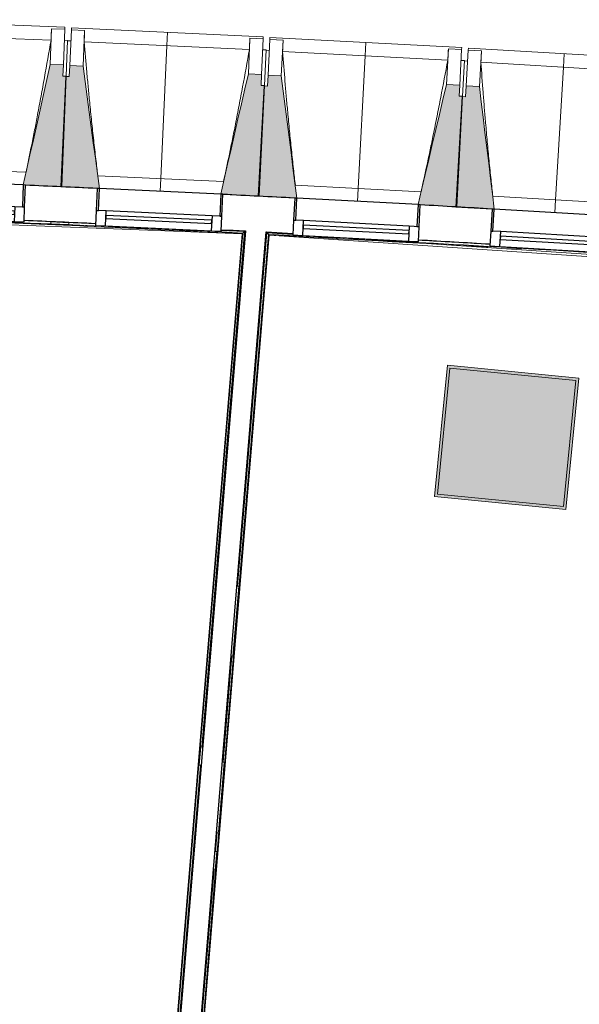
# Model space of a CAD drawing. Header units: millimetres. Extents: x -2845 to 74565, y -36590 to 13748.
# Tile 27 of 53: x 37751 to 40286, y -17938 to -13477. Entities that reach past the tile are written whole.
import ezdxf

# ---------------------------------------------------------------- set-up
doc = ezdxf.new("R2010")
doc.units = ezdxf.units.MM
for name, color, linetype, lineweight in [('A-FLOR-HRAL', 7, 'Continuous', 18), ('A-GENM', 7, 'Continuous', 18), ('A-GLAZ', 7, 'Continuous', 25), ('A-WALL', 7, 'Continuous', 25), ('I-WALL', 7, 'Continuous', 25), ('INSTAL ELECTRIQUE', 7, 'Continuous', 18), ('S-BEAM', 7, 'Continuous', 18)]:
    doc.layers.add(name, color=color, linetype=linetype, lineweight=lineweight)

# ---------------------------------------------------------------- blocks, each defined once
blk = doc.blocks.new('20_MUR PREFA_01 - Type 1-3119337-2021_015_1111_DCE_1_50_N0 FINI_CFO_GEN')
at = {"layer": 'A-GENM'}
for p, q in [((0, 722.1), (0, 661.4)), ((0, 661.4), (0, 58.5)), ((0, 0.7), (0, 58.5))]:
    blk.add_line(p, q, dxfattribs=at)
blk = doc.blocks.new('B02_DC_STR_rvt-1-2021_015_1111_DCE_1_50_N0 FINI_CFO_GEN')
at = {"layer": 'S-BEAM', "lineweight": 5, "true_color": 0x787878}
for points in [[(-15227.6, -14232.9), (-15207.8, -13732.4), (-15222.8, -13731.8), (-15220.8, -13681.8), (-15280.8, -13679.5), (-15402.3, -14225.3), (-15392.4, -14225.7), (-15392.4, -14226.4), (-15341.6, -14228.4)], [(-15067.1, -14241.8), (-15067.1, -14241.1), (-15057.3, -14241.1), (-15131.7, -13687.4), (-15191.7, -13684.6), (-15194, -13734.5), (-15208.9, -13733.9), (-15231.9, -14234.2), (-15071.7, -14241.6)], [(-14332.9, -14275.6), (-14309.9, -13775.2), (-14324.9, -13774.5), (-14322.6, -13724.5), (-14382.5, -13721.8), (-14507.6, -14266.8), (-14497.7, -14267.3), (-14497.7, -14268), (-14387.2, -14273.1)], [(-14172.5, -14285.5), (-14172.5, -14284.8), (-14162.7, -14284.8), (-14233.5, -13730.6), (-14293.4, -13727.5), (-14296.1, -13777.4), (-14311, -13776.6), (-14337.3, -14276.9), (-14175.5, -14285.4)], [(-13438.5, -14324), (-13412.3, -13823.8), (-13427.2, -13823), (-13424.6, -13773.1), (-13484.5, -13770), (-13613.1, -14314.2), (-13603.3, -14314.7), (-13603.3, -14315.4), (-13505.6, -14320.5)], [(-13278.2, -14335), (-13278.2, -14334.4), (-13268.4, -14334.4), (-13335.6, -13779.8), (-13395.5, -13776.3), (-13398.4, -13826.2), (-13413.4, -13825.3), (-13442.9, -14325.3), (-13279.8, -14335)]]:
    blk.add_hatch(color=8, dxfattribs=at).paths.add_polyline_path(points)
at = {"layer": 'S-BEAM'}
for p, q in [((-15214.1, -13510.8), (-16083.4, -13476.5)), ((-15274.4, -13517.5), (-15280.8, -13679.5)), ((-15274.5, -13517.7), (-15274.4, -13517.5)), ((-15274.4, -13517.5), (-15214.5, -13519.9)), ((-15214.1, -13510.8), (-15214.5, -13519.9)), ((-15184.2, -13522.7), (-15183.8, -13513.6)), ((-14314.7, -13553.6), (-15183.8, -13513.6)), ((-15276.7, -13569), (-16025.6, -13539.5)), ((-15214.5, -13519.9), (-15220.8, -13681.8)), ((-15191.7, -13684.6), (-15184.2, -13522.7)), ((-15184.2, -13522.7), (-15124.3, -13525.4)), ((-15131.7, -13687.4), (-15124.3, -13525.4)), ((-15124.3, -13525.4), (-15124.3, -13525.7)), ((-14375.1, -13559.9), (-14382.5, -13721.8)), ((-14375.1, -13559.9), (-14315.1, -13562.6)), ((-14375.1, -13560.1), (-14375.1, -13559.9)), ((-14315.1, -13562.6), (-14322.6, -13724.5)), ((-14314.7, -13553.6), (-14315.1, -13562.6)), ((-14284.9, -13565.6), (-14284.5, -13556.6)), ((-13415.7, -13602.2), (-14284.5, -13556.6)), ((-15201.4, -13570.4), (-15216.4, -13569.8)), ((-15201.4, -13570.4), (-15207.8, -13732.4)), ((-15186.5, -13572.6), (-15201.5, -13571.9)), ((-14377.7, -13611.4), (-15126.4, -13577)), ((-14293.4, -13727.5), (-14284.9, -13565.6)), ((-14284.9, -13565.6), (-14225, -13568.8)), ((-14233.5, -13730.6), (-14225, -13568.8)), ((-14225, -13568.8), (-14225, -13569)), ((-13415.7, -13602.2), (-13416.1, -13611.2)), ((-13385.9, -13614.4), (-13385.4, -13605.4)), ((-12516.9, -13656.7), (-13385.4, -13605.4)), ((-14302.5, -13613.3), (-14317.4, -13612.6)), ((-14302.5, -13613.3), (-14309.9, -13775.2)), ((-14287.6, -13615.6), (-14302.5, -13614.8)), ((-13479, -13659.6), (-14227.5, -13620.3)), ((-13476, -13608.1), (-13484.5, -13770)), ((-13476.1, -13608.3), (-13476, -13608.1)), ((-13476, -13608.1), (-13416.1, -13611.2)), ((-13416.1, -13611.2), (-13424.6, -13773.1)), ((-13395.5, -13776.3), (-13385.9, -13614.4)), ((-13385.9, -13614.4), (-13326, -13618)), ((-13335.6, -13779.8), (-13326, -13618)), ((-13326, -13618), (-13326, -13618.2)), ((-15220.8, -13681.8), (-15280.8, -13679.5)), ((-15222.8, -13731.8), (-15220.8, -13681.8)), ((-15191.7, -13684.6), (-15194, -13734.5)), ((-15131.7, -13687.4), (-15191.7, -13684.6)), ((-13403.8, -13662), (-13418.7, -13661.2)), ((-13403.8, -13662), (-13412.3, -13823.8)), ((-13388.9, -13664.4), (-13403.9, -13663.5)), ((-12580.6, -13713.6), (-13328.8, -13669.5)), ((-15208.9, -13733.9), (-15231.9, -14234.2)), ((-15227.6, -14232.9), (-15207.8, -13732.4)), ((-15207.8, -13732.4), (-15222.8, -13731.8)), ((-15194, -13734.5), (-15208.9, -13733.9)), ((-14322.6, -13724.5), (-14382.5, -13721.8)), ((-14324.9, -13774.5), (-14322.6, -13724.5)), ((-14293.4, -13727.5), (-14296.1, -13777.4)), ((-14233.5, -13730.6), (-14293.4, -13727.5)), ((-14311, -13776.6), (-14337.3, -14276.9)), ((-14332.9, -14275.6), (-14309.9, -13775.2)), ((-14309.9, -13775.2), (-14324.9, -13774.5)), ((-14296.1, -13777.4), (-14311, -13776.6)), ((-13424.6, -13773.1), (-13484.5, -13770)), ((-13427.2, -13823), (-13424.6, -13773.1)), ((-13395.5, -13776.3), (-13398.4, -13826.2)), ((-13335.6, -13779.8), (-13395.5, -13776.3)), ((-13413.4, -13825.3), (-13442.9, -14325.3)), ((-13438.5, -14324), (-13412.3, -13823.8)), ((-13412.3, -13823.8), (-13427.2, -13823)), ((-13398.4, -13826.2), (-13413.4, -13825.3)), ((-15959.9, -14145.5), (-15389.9, -14168)), ((-15064.7, -14183.4), (-14494.8, -14209.6)), ((-15392.5, -14226.4), (-15227.6, -14232.9)), ((-14169.7, -14227.1), (-13600, -14257)), ((-15231.9, -14234.2), (-15067.1, -14241.8)), ((-14497.8, -14268), (-14332.9, -14275.6)), ((-14337.3, -14276.9), (-14172.5, -14285.5)), ((-13275, -14276.6), (-12705.5, -14310.3)), ((-13603.4, -14315.4), (-13438.5, -14324)), ((-13442.9, -14325.3), (-13278.2, -14335))]:
    blk.add_line(p, q, dxfattribs=at)
at = {"layer": 'S-BEAM', "flags": 128}
for points in [[(-15276.7, -13568.6), (-15276.2, -13558.8), (-15275.8, -13548.5), (-15275.3, -13538.3), (-15274.9, -13528), (-15274.5, -13517.7)], [(-15124.3, -13525.7), (-15124.7, -13535.9), (-15125.1, -13546.2), (-15125.6, -13556.4), (-15126, -13566.7), (-15126.4, -13577)], [(-14377.7, -13611.4), (-14377.2, -13601.1), (-14376.7, -13590.9), (-14376.1, -13580.6), (-14375.6, -13570.4), (-14375.1, -13560.1)], [(-14225, -13569), (-14225.5, -13579.3), (-14226, -13589.5), (-14226.5, -13599.8), (-14227, -13610), (-14227.5, -13620.3)], [(-13479, -13659.6), (-13478.4, -13649.3), (-13477.8, -13639.1), (-13477.2, -13628.8), (-13476.7, -13618.6), (-13476.1, -13608.3)], [(-13326, -13618.2), (-13326.6, -13628.5), (-13327.2, -13638.7), (-13327.7, -13649), (-13328.3, -13659.2), (-13328.8, -13669.5)], [(-15280.8, -13679.5), (-15296, -13747.8), (-15311.2, -13816.1), (-15326.4, -13884.4), (-15341.6, -13952.7), (-15356.8, -14021), (-15372, -14089.4), (-15387.2, -14157.7), (-15402.3, -14225.3)], [(-15057.2, -14241.6), (-15066.5, -14172.9), (-15075.8, -14103.5), (-15085.1, -14034.2), (-15094.4, -13964.8), (-15103.8, -13895.4), (-15113.1, -13826.1), (-15122.4, -13756.7), (-15131.7, -13687.4)], [(-14382.5, -13721.8), (-14398.2, -13790), (-14413.8, -13858.2), (-14429.5, -13926.4), (-14445.1, -13994.7), (-14460.8, -14062.9), (-14476.4, -14131.1), (-14492.1, -14199.3), (-14507.6, -14266.8)], [(-14162.6, -14285.3), (-14171.4, -14216.6), (-14180.3, -14147.2), (-14189.1, -14077.8), (-14198, -14008.3), (-14206.9, -13938.9), (-14215.8, -13869.5), (-14224.6, -13800.1), (-14233.5, -13730.6)], [(-13484.5, -13770), (-13500.6, -13838.1), (-13516.7, -13906.2), (-13532.8, -13974.3), (-13548.9, -14042.4), (-13565, -14110.5), (-13581.1, -14178.6), (-13597.2, -14246.8), (-13613.1, -14314.2)], [(-13268.3, -14334.9), (-13276.6, -14266.2), (-13285.1, -14196.7), (-13293.5, -14127.2), (-13301.9, -14057.7), (-13310.3, -13988.2), (-13318.8, -13918.8), (-13327.2, -13849.3), (-13335.6, -13779.8)]]:
    blk.add_lwpolyline(points, dxfattribs=at)
at = {"layer": 'S-BEAM'}
for points, knots in [([(-15390, -14168), (-15381.3, -14126.6), (-15368.1, -14062.7), (-15350.8, -13976.1), (-15336.6, -13902.7), (-15321.7, -13823.6), (-15301.1, -13710.5), (-15286.3, -13625.7), (-15276.7, -13569)], [0.0183438, 0.0183438, 0.0183438, 0.0183438, 0.2222222, 0.3333333, 0.4444444, 0.5833333, 0.7222222, 1, 1, 1, 1]), ([(-15126.4, -13577), (-15122.6, -13622.8), (-15116.7, -13691.4), (-15108.2, -13782.9), (-15100.9, -13857.4), (-15092.8, -13937.4), (-15083.5, -14023.2), (-15074.1, -14105.2), (-15067.6, -14158.6), (-15064.6, -14183.4)], [0, 0, 0, 0, 0.2222222, 0.3333333, 0.4444444, 0.5833333, 0.7222222, 0.8611111, 0.9816328, 0.9816328, 0.9816328, 0.9816328]), ([(-14494.9, -14209.6), (-14485.9, -14168.3), (-14472.3, -14104.5), (-14454.5, -14017.9), (-14439.8, -13944.7), (-14424.4, -13865.7), (-14403, -13752.7), (-14387.7, -13668), (-14377.7, -13611.4)], [0.0183438, 0.0183438, 0.0183438, 0.0183438, 0.2222222, 0.3333333, 0.4444444, 0.5833333, 0.7222222, 1, 1, 1, 1]), ([(-14227.5, -13620.3), (-14224, -13666.1), (-14218.5, -13734.8), (-14210.6, -13826.4), (-14203.8, -13900.8), (-14196.2, -13981), (-14187.4, -14066.8), (-14178.6, -14148.9), (-14172.5, -14202.3), (-14169.6, -14227.1)], [0, 0, 0, 0, 0.2222222, 0.3333333, 0.4444444, 0.5833333, 0.7222222, 0.8611111, 0.9816328, 0.9816328, 0.9816328, 0.9816328]), ([(-13600.1, -14257), (-13590.8, -14215.8), (-13576.8, -14152), (-13558.5, -14065.6), (-13543.3, -13992.5), (-13527.4, -13913.6), (-13505.2, -13800.7), (-13489.3, -13716.1), (-13479, -13659.6)], [0.0183438, 0.0183438, 0.0183438, 0.0183438, 0.2222222, 0.3333333, 0.4444444, 0.5833333, 0.7222222, 1, 1, 1, 1]), ([(-13328.8, -13669.5), (-13325.6, -13715.3), (-13320.6, -13784.1), (-13313.3, -13875.7), (-13307, -13950.2), (-13299.9, -14030.3), (-13291.7, -14116.2), (-13283.4, -14198.4), (-13277.6, -14251.8), (-13274.9, -14276.7)], [0, 0, 0, 0, 0.2222222, 0.3333333, 0.4444444, 0.5833333, 0.7222222, 0.8611111, 0.9816328, 0.9816328, 0.9816328, 0.9816328])]:
    blk.add_open_spline(points, degree=3, knots=knots, dxfattribs=at)
at = {"layer": 'S-BEAM', "color": 5, "lineweight": 25, "true_color": 0x0000ff}
for p, rotation in [((-14782.4, -14254.9), 357.3684062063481), ((-13887.9, -14300.5), 356.9953398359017), ((-12993.7, -14351.8), 356.6222734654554)]:
    blk.add_blockref('20_MUR PREFA_01 - Type 1-3119337-2021_015_1111_DCE_1_50_N0 FINI_CFO_GEN', p, dxfattribs=dict(at, rotation=rotation))
blk = doc.blocks.new('XXX_VIDE FENETRE - 550-377501-2021_015_1111_DCE_1_50_N0 FINI_CFO_GEN')
at = {"layer": 'A-GLAZ'}
for p, q in [((-285, 0), (-285, -100)), ((-275, 0), (-285, 0)), ((275, 0), (-275, 0)), ((-275, -100), (-275, 0)), ((285, 0), (275, 0)), ((275, 0), (275, -100)), ((285, -100), (285, 0)), ((-285, -100), (-275, -100)), ((-240, -100), (-285, -100)), ((-285, -100), (-285, -167.5)), ((-240, -167.5), (-240, -100)), ((240, -100), (-240, -100)), ((240, -100), (240, -167.5)), ((285, -100), (240, -100)), ((275, -100), (285, -100)), ((285, -167.5), (285, -100)), ((-285, -167.5), (-240, -167.5)), ((-240, -167.5), (240, -167.5)), ((240, -167.5), (285, -167.5))]:
    blk.add_line(p, q, dxfattribs=at)
at = {"layer": 'A-GLAZ', "color": 173, "true_color": 0x5c63b1}
for p, q in [((240, -120), (-240, -120)), ((-240, -120), (-240, -135)), ((240, -135), (240, -120)), ((-240, -135), (240, -135))]:
    blk.add_line(p, q, dxfattribs=at)
blk = doc.blocks.new('Garde-corps - Garde-corps-505471-2021_015_1111_DCE_1_50_N0 FINI_CFO_GEN')
at = {"layer": 'A-FLOR-HRAL'}
for p, q in [((-16995.4, -14336.6), (-14802.9, -14420.9)), ((-15398.8, -14386.7), (-15375, -14387.7)), ((-15367.4, -14388), (-15270, -14392.3)), ((-15203.1, -14395.2), (-15074.4, -14401)), ((-14410.7, -14446.4), (-14803.3, -19179.3)), ((-14409, -14444.9), (-14801.8, -19181.1)), ((-14407.1, -14443.2), (-14800.2, -19182.9)), ((-14399.4, -14436.5), (-14593.1, -16772.6)), ((-14505.3, -14432.4), (-14399.4, -14436.5)), ((-14505.1, -14428.2), (-14396.1, -14433.6)), ((-14485.1, -14441), (-14409, -14444.9)), ((-14410.7, -14446.4), (-14410.7, -14446.4)), ((-14599.9, -16854.4), (-14793.7, -19190.6))]:
    blk.add_line(p, q, dxfattribs=at)
at = {"layer": 'A-FLOR-HRAL', "flags": 128}
for points in [[(-23168.9, -14284.7), (-17678.6, -14320.7), (-14410.7, -14446.4)], [(-14410.7, -14446.4), (-14410.7, -14446.4), (-14410.6, -14446.3), (-14410.5, -14446.2), (-14410.3, -14446), (-14410.1, -14445.8), (-14409.8, -14445.6), (-14409.6, -14445.4), (-14409.4, -14445.2), (-14409.2, -14445), (-14409, -14444.9)], [(-14407.1, -14443.2), (-14403.2, -14439.8), (-14399.4, -14436.5)], [(-14399.4, -14436.5), (-14399.2, -14436.4), (-14398.9, -14436.1), (-14398.5, -14435.7), (-14397.9, -14435.2), (-14397.3, -14434.7), (-14396.7, -14434.2), (-14396.1, -14433.6)]]:
    blk.add_lwpolyline(points, dxfattribs=at)
at = {"layer": 'A-FLOR-HRAL'}
for radius, start, end in [(137273, 87.112212, 89.689578), (137269.6, 87.113668, 87.605372)]:
    blk.add_arc((-21322.9, -151541.9), radius, start, end, dxfattribs=at)
blk = doc.blocks.new('Garde-corps - Garde-corps-505703-2021_015_1111_DCE_1_50_N0 FINI_CFO_GEN')
at = {"layer": 'A-FLOR-HRAL'}
for p, q in [((-14683.5, -19190.9), (-14290.3, -14450.9)), ((-14681.7, -19189.4), (-14288.8, -14452.6)), ((-14431.3, -16043.4), (-14298.4, -14441.6)), ((-14428, -16090.3), (-14291.9, -14449.1)), ((-14301.2, -14438.5), (-14180.9, -14444.7)), ((-14298.4, -14441.6), (-14181.1, -14449.5)), ((-14290.3, -14450.9), (-14289.2, -14451)), ((-14288.8, -14452.6), (-9946.8, -14744.5)), ((-14003.6, -14461.4), (-10204.3, -14716.8)), ((-13320.6, -14492.2), (-13287.6, -14494.1)), ((-13211.7, -14510.5), (-13144.8, -14514.5)), ((-14428.5, -16095.8), (-14428.4, -16095)), ((-14494.2, -16887.6), (-14431.8, -16135.2)), ((-14431.4, -16130.5), (-14431.3, -16129.7)), ((-14497.4, -16840.7), (-14457.6, -16360.3)), ((-14494.6, -16893.1), (-14494.6, -16892.3)), ((-14525.5, -17265), (-14497.9, -16932.4)), ((-14497.5, -16927.7), (-14497.4, -16927)), ((-14531, -17246), (-14523.7, -17157.6)), ((-14685.3, -19192.5), (-14529.2, -17309.9)), ((-14528.8, -17305.2), (-14528.7, -17304.4)), ((-14525.9, -17270.5), (-14525.9, -17269.7)), ((-14693, -19199), (-14537.8, -17327.7))]:
    blk.add_line(p, q, dxfattribs=at)
at = {"layer": 'A-FLOR-HRAL', "flags": 128}
blk.add_lwpolyline([(-14291.9, -14449.1), (-14295.2, -14445.3), (-14298.4, -14441.6)], dxfattribs=at)
at = {"layer": 'A-FLOR-HRAL'}
for radius, start, end in [(137273, 85.24477, 87.064083), (137269.6, 86.648438, 87.062717), (137283.1, 86.667186, 86.779999)]:
    blk.add_arc((-21322.9, -151541.9), radius, start, end, dxfattribs=at)
for points, knots in [([(-14298.4, -14441.6), (-14298.4, -14441.6), (-14298.5, -14441.6), (-14298.5, -14441.5), (-14298.6, -14441.5), (-14298.6, -14441.4), (-14298.7, -14441.3), (-14298.8, -14441.2), (-14298.9, -14441.1), (-14299, -14441), (-14299.1, -14440.9), (-14299.2, -14440.8), (-14299.3, -14440.6), (-14299.4, -14440.5), (-14299.5, -14440.4), (-14299.6, -14440.2), (-14299.8, -14440.1), (-14299.9, -14439.9), (-14300.2, -14439.6), (-14300.7, -14439.1), (-14301, -14438.7), (-14301.2, -14438.5)], [0, 0, 0, 0, 0.071429, 0.107143, 0.142857, 0.214286, 0.25, 0.285714, 0.321429, 0.357143, 0.392857, 0.428571, 0.464286, 0.5, 0.535714, 0.571429, 0.607143, 0.642857, 0.714286, 0.857143, 1, 1, 1, 1]), ([(-14288.8, -14452.6), (-14288.8, -14452.6), (-14288.8, -14452.6), (-14288.9, -14452.5), (-14289, -14452.4), (-14289.1, -14452.3), (-14289.2, -14452.1), (-14289.4, -14452), (-14289.6, -14451.8), (-14289.8, -14451.5), (-14289.9, -14451.4), (-14290.1, -14451.1), (-14290.2, -14451), (-14290.3, -14450.9)], [0.075, 0.075, 0.075, 0.075, 0.15, 0.2125, 0.275, 0.35, 0.425, 0.5, 0.6, 0.7, 0.775, 0.85, 1, 1, 1, 1])]:
    blk.add_open_spline(points, degree=3, knots=knots, dxfattribs=at)
blk = doc.blocks.new('B02_ARC_rvt-1-2021_015_1111_DCE_1_50_N0 FINI_CFO_GEN')
at = {"layer": 'A-WALL'}
for p, q in [((-14396.1, -14433.6), (-14790.9, -19193.9)), ((-14696.3, -19201.7), (-14301.2, -14438.5))]:
    blk.add_line(p, q, dxfattribs=at)
at = {"layer": 'I-WALL', "flags": 128}
for points in [[(-14505.1, -14428.2), (-14450.6, -14430.9), (-14396.1, -14433.6)], [(-14301.2, -14438.5), (-14241, -14441.6), (-14180.9, -14444.7)]]:
    blk.add_lwpolyline(points, dxfattribs=at)
at = {"layer": 'I-WALL'}
for radius, start, end in [(137443.1, 87.391247, 87.527013), (137443.1, 87.017865, 87.153631), (137443.1, 86.644484, 86.78025), (137283.1, 87.391274, 87.526763), (137283.1, 86.644509, 86.779999)]:
    blk.add_arc((-21322.9, -151541.9), radius, start, end, dxfattribs=at)
at = {"layer": 'A-FLOR-HRAL', "lineweight": 18}
for name in ['Garde-corps - Garde-corps-505471-2021_015_1111_DCE_1_50_N0 FINI_CFO_GEN', 'Garde-corps - Garde-corps-505703-2021_015_1111_DCE_1_50_N0 FINI_CFO_GEN']:
    blk.add_blockref(name, (0, 0), dxfattribs=at)
at = {"layer": 'A-GLAZ', "lineweight": 18}
for p, rotation in [((-15677.2, -14214.5), 357.7414725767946), ((-14782.4, -14254.2), 357.3684062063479), ((-13887.9, -14299.8), 356.9953398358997), ((-12993.7, -14351.2), 356.6222734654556)]:
    blk.add_blockref('XXX_VIDE FENETRE - 550-377501-2021_015_1111_DCE_1_50_N0 FINI_CFO_GEN', p, dxfattribs=dict(at, rotation=rotation))
blk = doc.blocks.new('604_DALLE LED 600x600MM - 26W 4000K 3600lm-4677864-2021_015_1111_DCE_1_50_N0 FINI_CFO_GEN')
at = {"layer": 'INSTAL ELECTRIQUE', "true_color": 0xf6d57a}
h = blk.add_hatch(color=41, dxfattribs=at)
h.paths.add_polyline_path([(-298.5, -298.5), (-298.5, 298.5), (298.5, 298.5), (298.5, -298.5), (-288.1, -298.5)])
h.paths.add_polyline_path([(-287, -287), (287, -287), (287, 287), (-287, 287), (-287, -230.1)])
blk.add_hatch(color=41, dxfattribs=at).paths.add_polyline_path([(-287, -287), (-287, 287), (287, 287), (287, -287)])
at = {"layer": 'INSTAL ELECTRIQUE'}
for p, q in [((-298.5, -298.5), (-298.5, 298.5)), ((-298.5, 298.5), (298.5, 298.5)), ((-287, 287), (-287, -287)), ((-287, 287), (287, 287)), ((287, -287), (287, 287)), ((298.5, 298.5), (298.5, -298.5)), ((298.5, -298.5), (-298.5, -298.5)), ((287, -287), (-287, -287))]:
    blk.add_line(p, q, dxfattribs=at)
blk = doc.blocks.new('Legrand_Mosaic_plaque_2x10_mod_blanc_078828L - Legrand_Mosaic_plaque_2x10_mod_blanc_078828L-4777335-2021_015_1111_DCE_1_50_N0 FINI_CFO_GEN')
at = {"layer": 'INSTAL ELECTRIQUE'}
for p, q in [((-4793.5, -17950.1), (-4756.5, -17634.3)), ((-4756.5, -17634.3), (-4764.9, -17633.3)), ((-4801.9, -17949.1), (-4793.5, -17950.1))]:
    blk.add_line(p, q, dxfattribs=at)
blk = doc.blocks.new('Legrand_Mosaic_prise_2P_T_FB_surface_à_détrompage_2_mod_rouge_077170L - Legrand_Mosaic_prise_2P_T_FB_surface_à_détrompage_2_mod_rouge_077170L-921805-2021_015_1111_DCE_1_50_N0 FINI_CFO_GEN')
at = {"layer": 'INSTAL ELECTRIQUE'}
blk.add_line((-4782.3, -17859.3), (-4787.6, -17904), dxfattribs=at)
at = {"layer": 'INSTAL ELECTRIQUE', "flags": 128}
for points in [[(-4783, -17873.7), (-4783, -17873.8), (-4783.1, -17873.9), (-4783.1, -17874), (-4783.1, -17874.1), (-4783.1, -17874.2), (-4783.1, -17874.2), (-4783.2, -17874.3), (-4783.2, -17874.4), (-4783.2, -17874.5), (-4783.3, -17874.5), (-4783.3, -17874.6), (-4783.4, -17874.7), (-4783.4, -17874.7), (-4783.5, -17874.8), (-4783.5, -17874.9), (-4783.6, -17874.9), (-4783.6, -17875), (-4783.7, -17875.1), (-4783.8, -17875.1), (-4783.8, -17875.2), (-4783.9, -17875.2), (-4784, -17875.3), (-4784, -17875.3), (-4784.1, -17875.3)], [(-4783.7, -17871.9), (-4783.7, -17872), (-4783.6, -17872), (-4783.6, -17872.1), (-4783.5, -17872.2), (-4783.4, -17872.2), (-4783.4, -17872.3), (-4783.3, -17872.4), (-4783.3, -17872.4), (-4783.3, -17872.5), (-4783.2, -17872.6), (-4783.2, -17872.7), (-4783.2, -17872.7), (-4783.1, -17872.8), (-4783.1, -17872.9), (-4783.1, -17873), (-4783.1, -17873.1), (-4783, -17873.1), (-4783, -17873.2), (-4783, -17873.3), (-4783, -17873.4), (-4783, -17873.5), (-4783, -17873.6), (-4783, -17873.6), (-4783, -17873.7), (-4783, -17873.7)]]:
    blk.add_lwpolyline(points, dxfattribs=at)
blk = doc.blocks.new('Legrand_Batibox_cloison_sèche_prof_40_1_poste_2_mod_080041 - Legrand_Batibox_cloison_sèche_prof_40_1_poste_2_mod_080041-676768-2021_015_1111_DCE_1_50_N0 FINI_CFO_GEN')
at = {"layer": 'INSTAL ELECTRIQUE'}
for p, q in [((-15270, -14392.3), (-15270.1, -14393.1)), ((-15203.2, -14396.2), (-15203.1, -14395.3))]:
    blk.add_line(p, q, dxfattribs=at)
blk = doc.blocks.new('Legrand_Mosaic_plaque_2_mod_blanc_antimicrobien_078722L - Legrand_Mosaic_plaque_2_mod_blanc_antimicrobien_078722L-V26-2021_015_1111_DCE_1_50_N0 FINI_CFO_GEN')
at = {"layer": 'INSTAL ELECTRIQUE'}
for p, q in [((-17807.6, -20400.5), (-17807.9, -20409)), ((-17725.9, -20411.2), (-17807.9, -20409)), ((-17725.7, -20402.7), (-17807.6, -20400.5)), ((-17725.9, -20411.2), (-17725.7, -20402.7))]:
    blk.add_line(p, q, dxfattribs=at)
blk = doc.blocks.new('Legrand_Mosaic_link_prise_2P_T_FB_surface_2_mod_blanc_077145L - Legrand_Mosaic_link_prise_2P_T_FB_surface_2_mod_blanc_077145L-682338-2021_015_1111_DCE_1_50_N0 FINI_CFO_GEN')
at = {"layer": 'INSTAL ELECTRIQUE'}
blk.add_line((-15978.9, -20461.6), (-15934, -20463.4), dxfattribs=at)
at = {"layer": 'INSTAL ELECTRIQUE', "flags": 128}
for points in [[(-15965.3, -20462.1), (-15965.2, -20462), (-15965.1, -20462), (-15965, -20462), (-15965, -20462), (-15964.9, -20462), (-15964.8, -20461.9), (-15964.7, -20461.9), (-15964.6, -20461.9), (-15964.5, -20461.9), (-15964.5, -20461.9)], [(-15964.5, -20461.9), (-15964.4, -20461.9), (-15964.3, -20462), (-15964.3, -20462), (-15964.2, -20462), (-15964.1, -20462), (-15964, -20462), (-15963.9, -20462), (-15963.9, -20462.1), (-15963.8, -20462.1)]]:
    blk.add_lwpolyline(points, dxfattribs=at)
blk = doc.blocks.new('Legrand_Mosaic_plaque_2_mod_blanc_antimicrobien_078722L - Legrand_Mosaic_plaque_2_mod_blanc_antimicrobien_078722L-V34-2021_015_1111_DCE_1_50_N0 FINI_CFO_GEN')
at = {"layer": 'INSTAL ELECTRIQUE'}
for p, q in [((-14598.6, -16772.2), (-14605.4, -16853.9)), ((-14590.1, -16772.9), (-14598.6, -16772.2)), ((-14605.4, -16853.9), (-14596.9, -16854.6))]:
    blk.add_line(p, q, dxfattribs=at)
blk = doc.blocks.new('Legrand_Mosaic_plaque_2x2_mod_vertical_blanc_078822L - Legrand_Mosaic_plaque_2x2_mod_vertical_blanc_078822L-V20-2021_015_1111_DCE_1_50_N0 FINI_CFO_GEN')
at = {"layer": 'INSTAL ELECTRIQUE'}
for p, q in [((1950.8, -26156.4), (1949.2, -26164.7)), ((1949.2, -26164.7), (2029.8, -26180.1)), ((2029.8, -26180.1), (2031.4, -26171.8))]:
    blk.add_line(p, q, dxfattribs=at)
blk = doc.blocks.new('Legrand_Mosaic_prise_RJ45_cat_6_FTP_2_mod_blanc_076565 - Legrand_Mosaic_prise_RJ45_cat_6_FTP_2_mod_blanc_076565-1147599-2021_015_1111_DCE_1_50_N0 FINI_CFO_GEN')
at = {"layer": 'INSTAL ELECTRIQUE'}
for p, q in [((-23127.5, -17278.8), (-23126.8, -17323.8)), ((-23127, -17283.5), (-23127, -17278.8)), ((-23127, -17278.8), (-23126, -17278.8)), ((-23126.9, -17284.3), (-23127, -17283.5)), ((-23127, -17283.5), (-23126.9, -17284.3)), ((-23127, -17283.5), (-23126, -17283.5)), ((-23126.4, -17318.3), (-23126.9, -17284.3)), ((-23126.9, -17284.3), (-23125.9, -17284.3)), ((-23126, -17278.8), (-23126, -17283.5)), ((-23125.9, -17284.3), (-23126, -17283.5)), ((-23126, -17283.5), (-23125.9, -17284.3)), ((-23125.9, -17284.3), (-23125.4, -17318.3)), ((-23126.4, -17319.1), (-23126.4, -17318.3)), ((-23126.4, -17318.3), (-23126.4, -17319.1)), ((-23126.4, -17318.3), (-23125.4, -17318.3)), ((-23126.3, -17323.8), (-23126.4, -17319.1)), ((-23125.4, -17319.1), (-23126.4, -17319.1)), ((-23126.3, -17323.8), (-23125.3, -17323.8)), ((-23125.4, -17319.1), (-23125.4, -17318.3)), ((-23125.4, -17318.3), (-23125.4, -17319.1)), ((-23125.4, -17319.1), (-23125.3, -17323.8))]:
    blk.add_line(p, q, dxfattribs=at)
blk = doc.blocks.new('Legrand_Mosaic_link_prise_2P_T_FB_surface_2_mod_blanc_077145L - Legrand_Mosaic_link_prise_2P_T_FB_surface_2_mod_blanc_077145L-V37-2021_015_1111_DCE_1_50_N0 FINI_CFO_GEN')
at = {"layer": 'INSTAL ELECTRIQUE', "flags": 128}
for points in [[(-4041.4, -26460.1), (-4041.4, -26460), (-4041.4, -26459.9), (-4041.4, -26459.9), (-4041.4, -26459.8), (-4041.3, -26459.7), (-4041.3, -26459.6), (-4041.3, -26459.5), (-4041.2, -26459.5)], [(-4041.4, -26460.9), (-4041.4, -26460.8), (-4041.4, -26460.7), (-4041.4, -26460.6), (-4041.4, -26460.5), (-4041.4, -26460.5), (-4041.4, -26460.4), (-4041.4, -26460.3), (-4041.4, -26460.2), (-4041.4, -26460.1), (-4041.4, -26460.1)]]:
    blk.add_lwpolyline(points, dxfattribs=at)
blk = doc.blocks.new('Legrand_Mosaic_prise_2P_T_FB_surface_à_détrompage_2_mod_rouge_077170L - Legrand_Mosaic_prise_2P_T_FB_surface_à_détrompage_2_mod_rouge_077170L-V42-2021_015_1111_DCE_1_50_N0 FINI_CFO_GEN')
at = {"layer": 'INSTAL ELECTRIQUE', "flags": 128}
for points in [[(-4783, -17873.7), (-4783, -17873.8), (-4783.1, -17873.9), (-4783.1, -17874), (-4783.1, -17874.1), (-4783.1, -17874.2), (-4783.1, -17874.2), (-4783.2, -17874.3), (-4783.2, -17874.4), (-4783.2, -17874.5), (-4783.3, -17874.5), (-4783.3, -17874.6), (-4783.4, -17874.7), (-4783.4, -17874.7), (-4783.5, -17874.8), (-4783.5, -17874.9), (-4783.6, -17874.9), (-4783.6, -17875), (-4783.7, -17875.1), (-4783.8, -17875.1)], [(-4783.4, -17872.3), (-4783.3, -17872.4), (-4783.3, -17872.4), (-4783.3, -17872.5), (-4783.2, -17872.6), (-4783.2, -17872.7), (-4783.2, -17872.7), (-4783.1, -17872.8), (-4783.1, -17872.9), (-4783.1, -17873), (-4783.1, -17873.1), (-4783, -17873.1), (-4783, -17873.2), (-4783, -17873.3), (-4783, -17873.4), (-4783, -17873.5), (-4783, -17873.6), (-4783, -17873.6), (-4783, -17873.7), (-4783, -17873.7)]]:
    blk.add_lwpolyline(points, dxfattribs=at)
blk = doc.blocks.new('Legrand_Mosaic_link_prise_2P_T_FB_surface_2_mod_blanc_077145L - Legrand_Mosaic_link_prise_2P_T_FB_surface_2_mod_blanc_077145L-V43-2021_015_1111_DCE_1_50_N0 FINI_CFO_GEN')
at = {"layer": 'INSTAL ELECTRIQUE', "flags": 128}
for points in [[(-4768.1, -17739.6), (-4768.1, -17739.6), (-4768.1, -17739.7), (-4768.2, -17739.8), (-4768.2, -17739.9), (-4768.2, -17740), (-4768.2, -17740.1), (-4768.3, -17740.1), (-4768.3, -17740.2), (-4768.3, -17740.3)], [(-4768.2, -17738.8), (-4768.1, -17738.9), (-4768.1, -17739), (-4768.1, -17739), (-4768.1, -17739.1), (-4768.1, -17739.2), (-4768.1, -17739.3), (-4768.1, -17739.4), (-4768.1, -17739.5), (-4768.1, -17739.5), (-4768.1, -17739.6)]]:
    blk.add_lwpolyline(points, dxfattribs=at)
blk = doc.blocks.new('Legrand_Mosaic_prise_RJ45_cat_6_FTP_2_mod_blanc_076565 - Legrand_Mosaic_prise_RJ45_cat_6_FTP_2_mod_blanc_076565-V44-2021_015_1111_DCE_1_50_N0 FINI_CFO_GEN')
at = {"layer": 'INSTAL ELECTRIQUE'}
for p, q in [((-4761.5, -17686), (-4761.4, -17685.2)), ((-4761.4, -17685.2), (-4761.5, -17686)), ((-4760.5, -17686.1), (-4760.5, -17685.4)), ((-4760.5, -17685.4), (-4760.5, -17686.1)), ((-4765.6, -17720.6), (-4765.5, -17719.8)), ((-4765.5, -17719.8), (-4765.6, -17720.6)), ((-4764.6, -17720.7), (-4764.5, -17719.9)), ((-4764.5, -17719.9), (-4764.6, -17720.7))]:
    blk.add_line(p, q, dxfattribs=at)
blk = doc.blocks.new('B02_ELE_rvt-1-2021_015_1111_DCE_1_50_N0 FINI_CFO_GEN')
at = {"layer": 'INSTAL ELECTRIQUE', "lineweight": 18}
for name, p, rotation in [('Legrand_Mosaic_plaque_2_mod_blanc_antimicrobien_078722L - Legrand_Mosaic_plaque_2_mod_blanc_antimicrobien_078722L-V26-2021_015_1111_DCE_1_50_N0 FINI_CFO_GEN', (-33396.8, -34455.5), 178.8862279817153), ('Legrand_Mosaic_link_prise_2P_T_FB_surface_2_mod_blanc_077145L - Legrand_Mosaic_link_prise_2P_T_FB_surface_2_mod_blanc_077145L-682338-2021_015_1111_DCE_1_50_N0 FINI_CFO_GEN', (-31299.7, -34782.9), 179.7021060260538), ('Legrand_Mosaic_plaque_2x10_mod_blanc_078828L - Legrand_Mosaic_plaque_2x10_mod_blanc_078828L-4777335-2021_015_1111_DCE_1_50_N0 FINI_CFO_GEN', (-10268.4, 1741.2), 1.938023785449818), ('Legrand_Mosaic_prise_RJ45_cat_6_FTP_2_mod_blanc_076565 - Legrand_Mosaic_prise_RJ45_cat_6_FTP_2_mod_blanc_076565-1147599-2021_015_1111_DCE_1_50_N0 FINI_CFO_GEN', (10279.4, -1159.5), 354.3797720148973), ('Legrand_Mosaic_prise_RJ45_cat_6_FTP_2_mod_blanc_076565 - Legrand_Mosaic_prise_RJ45_cat_6_FTP_2_mod_blanc_076565-V44-2021_015_1111_DCE_1_50_N0 FINI_CFO_GEN', (-10268.4, 1741.2), 1.938023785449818), ('Legrand_Mosaic_link_prise_2P_T_FB_surface_2_mod_blanc_077145L - Legrand_Mosaic_link_prise_2P_T_FB_surface_2_mod_blanc_077145L-682338-2021_015_1111_DCE_1_50_N0 FINI_CFO_GEN', (5339.3, -32959.5), 267.5923128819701), ('Legrand_Mosaic_link_prise_2P_T_FB_surface_2_mod_blanc_077145L - Legrand_Mosaic_link_prise_2P_T_FB_surface_2_mod_blanc_077145L-V43-2021_015_1111_DCE_1_50_N0 FINI_CFO_GEN', (-10268.4, 1741.2), 1.938023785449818), ('Legrand_Mosaic_prise_2P_T_FB_surface_à_détrompage_2_mod_rouge_077170L - Legrand_Mosaic_prise_2P_T_FB_surface_à_détrompage_2_mod_rouge_077170L-921805-2021_015_1111_DCE_1_50_N0 FINI_CFO_GEN', (-10261, 1830.9), 1.938023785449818), ('Legrand_Mosaic_prise_2P_T_FB_surface_à_détrompage_2_mod_rouge_077170L - Legrand_Mosaic_prise_2P_T_FB_surface_à_détrompage_2_mod_rouge_077170L-V42-2021_015_1111_DCE_1_50_N0 FINI_CFO_GEN', (-10261, 1830.9), 1.938023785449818), ('Legrand_Mosaic_prise_2P_T_FB_surface_à_détrompage_2_mod_rouge_077170L - Legrand_Mosaic_prise_2P_T_FB_surface_à_détrompage_2_mod_rouge_077170L-921805-2021_015_1111_DCE_1_50_N0 FINI_CFO_GEN', (-10264.7, 1786), 1.938023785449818), ('Legrand_Mosaic_prise_2P_T_FB_surface_à_détrompage_2_mod_rouge_077170L - Legrand_Mosaic_prise_2P_T_FB_surface_à_détrompage_2_mod_rouge_077170L-V42-2021_015_1111_DCE_1_50_N0 FINI_CFO_GEN', (-10264.7, 1786), 1.938023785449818), ('Legrand_Mosaic_prise_2P_T_FB_surface_à_détrompage_2_mod_rouge_077170L - Legrand_Mosaic_prise_2P_T_FB_surface_à_détrompage_2_mod_rouge_077170L-921805-2021_015_1111_DCE_1_50_N0 FINI_CFO_GEN', (-10268.4, 1741.2), 1.938023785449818), ('Legrand_Mosaic_prise_2P_T_FB_surface_à_détrompage_2_mod_rouge_077170L - Legrand_Mosaic_prise_2P_T_FB_surface_à_détrompage_2_mod_rouge_077170L-V42-2021_015_1111_DCE_1_50_N0 FINI_CFO_GEN', (-10268.4, 1741.2), 1.938023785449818), ('Legrand_Mosaic_link_prise_2P_T_FB_surface_2_mod_blanc_077145L - Legrand_Mosaic_link_prise_2P_T_FB_surface_2_mod_blanc_077145L-682338-2021_015_1111_DCE_1_50_N0 FINI_CFO_GEN', (-34376.6, -11), 87.59231288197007), ('Legrand_Mosaic_plaque_2x10_mod_blanc_078828L - Legrand_Mosaic_plaque_2x10_mod_blanc_078828L-4777335-2021_015_1111_DCE_1_50_N0 FINI_CFO_GEN', (-10334.5, 943.9), 1.938023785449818), ('Legrand_Mosaic_prise_RJ45_cat_6_FTP_2_mod_blanc_076565 - Legrand_Mosaic_prise_RJ45_cat_6_FTP_2_mod_blanc_076565-1147599-2021_015_1111_DCE_1_50_N0 FINI_CFO_GEN', (10213.2, -1956.7), 354.3797720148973), ('Legrand_Mosaic_prise_RJ45_cat_6_FTP_2_mod_blanc_076565 - Legrand_Mosaic_prise_RJ45_cat_6_FTP_2_mod_blanc_076565-V44-2021_015_1111_DCE_1_50_N0 FINI_CFO_GEN', (-10334.5, 943.9), 1.938023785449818), ('Legrand_Mosaic_link_prise_2P_T_FB_surface_2_mod_blanc_077145L - Legrand_Mosaic_link_prise_2P_T_FB_surface_2_mod_blanc_077145L-682338-2021_015_1111_DCE_1_50_N0 FINI_CFO_GEN', (5273.2, -33756.8), 267.5923128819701), ('Legrand_Mosaic_link_prise_2P_T_FB_surface_2_mod_blanc_077145L - Legrand_Mosaic_link_prise_2P_T_FB_surface_2_mod_blanc_077145L-V43-2021_015_1111_DCE_1_50_N0 FINI_CFO_GEN', (-10334.5, 943.9), 1.938023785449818), ('Legrand_Mosaic_prise_2P_T_FB_surface_à_détrompage_2_mod_rouge_077170L - Legrand_Mosaic_prise_2P_T_FB_surface_à_détrompage_2_mod_rouge_077170L-921805-2021_015_1111_DCE_1_50_N0 FINI_CFO_GEN', (-10327.1, 1033.6), 1.938023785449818), ('Legrand_Mosaic_prise_2P_T_FB_surface_à_détrompage_2_mod_rouge_077170L - Legrand_Mosaic_prise_2P_T_FB_surface_à_détrompage_2_mod_rouge_077170L-V42-2021_015_1111_DCE_1_50_N0 FINI_CFO_GEN', (-10327.1, 1033.6), 1.938023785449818), ('Legrand_Mosaic_prise_2P_T_FB_surface_à_détrompage_2_mod_rouge_077170L - Legrand_Mosaic_prise_2P_T_FB_surface_à_détrompage_2_mod_rouge_077170L-921805-2021_015_1111_DCE_1_50_N0 FINI_CFO_GEN', (-10330.8, 988.8), 1.938023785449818), ('Legrand_Mosaic_prise_2P_T_FB_surface_à_détrompage_2_mod_rouge_077170L - Legrand_Mosaic_prise_2P_T_FB_surface_à_détrompage_2_mod_rouge_077170L-V42-2021_015_1111_DCE_1_50_N0 FINI_CFO_GEN', (-10330.8, 988.8), 1.938023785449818), ('Legrand_Mosaic_prise_2P_T_FB_surface_à_détrompage_2_mod_rouge_077170L - Legrand_Mosaic_prise_2P_T_FB_surface_à_détrompage_2_mod_rouge_077170L-921805-2021_015_1111_DCE_1_50_N0 FINI_CFO_GEN', (-10334.5, 943.9), 1.938023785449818), ('Legrand_Mosaic_prise_2P_T_FB_surface_à_détrompage_2_mod_rouge_077170L - Legrand_Mosaic_prise_2P_T_FB_surface_à_détrompage_2_mod_rouge_077170L-V42-2021_015_1111_DCE_1_50_N0 FINI_CFO_GEN', (-10334.5, 943.9), 1.938023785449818), ('Legrand_Mosaic_plaque_2x2_mod_vertical_blanc_078822L - Legrand_Mosaic_plaque_2x2_mod_vertical_blanc_078822L-V20-2021_015_1111_DCE_1_50_N0 FINI_CFO_GEN', (-40342.7, -22041.8), 96.08898129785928), ('Legrand_Mosaic_prise_RJ45_cat_6_FTP_2_mod_blanc_076565 - Legrand_Mosaic_prise_RJ45_cat_6_FTP_2_mod_blanc_076565-1147599-2021_015_1111_DCE_1_50_N0 FINI_CFO_GEN', (10181.9, -2334.2), 354.3797720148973), ('Legrand_Mosaic_link_prise_2P_T_FB_surface_2_mod_blanc_077145L - Legrand_Mosaic_link_prise_2P_T_FB_surface_2_mod_blanc_077145L-V37-2021_015_1111_DCE_1_50_N0 FINI_CFO_GEN', (-17190.7, -43913.5), 182.9741935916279)]:
    blk.add_blockref(name, p, dxfattribs=dict(at, rotation=rotation))
for name in ['Legrand_Batibox_cloison_sèche_prof_40_1_poste_2_mod_080041 - Legrand_Batibox_cloison_sèche_prof_40_1_poste_2_mod_080041-676768-2021_015_1111_DCE_1_50_N0 FINI_CFO_GEN', 'Legrand_Mosaic_plaque_2_mod_blanc_antimicrobien_078722L - Legrand_Mosaic_plaque_2_mod_blanc_antimicrobien_078722L-V34-2021_015_1111_DCE_1_50_N0 FINI_CFO_GEN']:
    blk.add_blockref(name, (0, 0), dxfattribs=at)
at = {"layer": 'INSTAL ELECTRIQUE', "lineweight": 18, "extrusion": (0, 0, -1), "rotation": 95.66454318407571}
blk.add_blockref('604_DALLE LED 600x600MM - 26W 4000K 3600lm-4677864-2021_015_1111_DCE_1_50_N0 FINI_CFO_GEN', (13212.1, -15369), dxfattribs=at)

msp = doc.modelspace()

# ---------------------------------------------------------------- block references
at = {"lineweight": 5}
for name in ['B02_DC_STR_rvt-1-2021_015_1111_DCE_1_50_N0 FINI_CFO_GEN', 'B02_ARC_rvt-1-2021_015_1111_DCE_1_50_N0 FINI_CFO_GEN', 'B02_ELE_rvt-1-2021_015_1111_DCE_1_50_N0 FINI_CFO_GEN']:
    msp.add_blockref(name, (53169.3, 0), dxfattribs=at)

doc.saveas('drawing.dxf')
